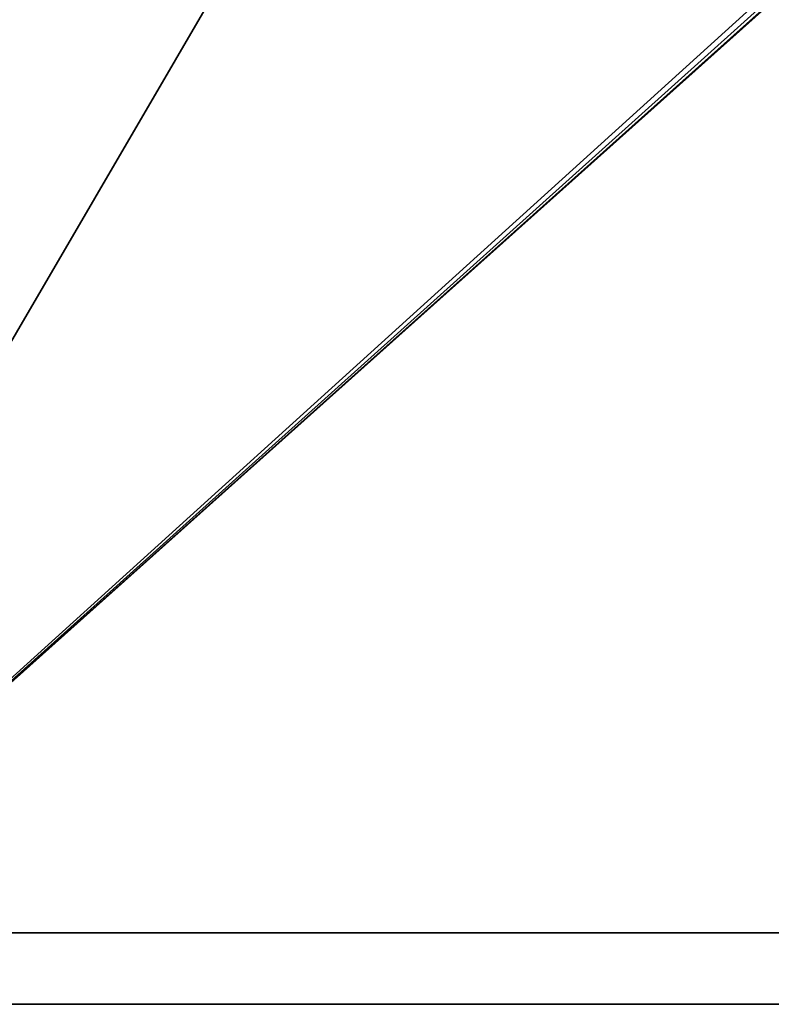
# Model space of a CAD drawing. Header units: millimetres. Extents: x -68 to 68, y 0 to 300.
# Tile 9 of 21: x -43 to -1, y 0 to 55. Entities that reach past the tile are written whole.
import ezdxf

# ---------------------------------------------------------------- set-up
doc = ezdxf.new("R2010")
doc.units = ezdxf.units.MM
doc.header["$LTSCALE"] = 41.718519
for name, color, linetype in [('13', 7, 'CONTINUOUS'), ('22', 7, 'CONTINUOUS'), ('23', 7, 'CONTINUOUS'), ('4', 7, 'CONTINUOUS'), ('5', 7, 'CONTINUOUS'), ('8', 7, 'CONTINUOUS'), ('9', 7, 'CONTINUOUS')]:
    doc.layers.add(name, color=color, linetype=linetype)

msp = doc.modelspace()

# ---------------------------------------------------------------- linework, layer by layer
at = {"layer": '13', "linetype": 'Continuous'}
for points in [[(64, 0, -37.5), (55.773, 107.16, -36.565), (-64, 0, -37.5), (64, 0, -37.5)], [(55.773, 107.16, -36.565), (54.948, 106.533, -36.57), (-64, 0, -37.5), (55.773, 107.16, -36.565)], [(54.948, 106.533, -36.57), (53.989, 106.139, -36.574), (-64, 0, -37.5), (54.948, 106.533, -36.57)], [(53.989, 106.139, -36.574), (52.96, 106.004, -36.575), (-64, 0, -37.5), (53.989, 106.139, -36.574)], [(52.96, 106.004, -36.575), (-52.96, 106.004, -36.575), (-64, 0, -37.5), (52.96, 106.004, -36.575)]]:
    msp.add_3dface(points, dxfattribs=at)
at = {"layer": '22', "linetype": 'Continuous'}
for points in [[(65.5, 0, 40), (-65.5, 0, 40), (64, 0, 37.5), (65.5, 0, 40)], [(64, 0, 37.5), (-65.5, 0, 40), (-64, 0, 37.5), (64, 0, 37.5)], [(-65.5, 0, -40), (65.5, 0, -40), (-64, 0, -37.5), (-65.5, 0, -40)], [(65.5, 0, -40), (64, 0, -37.5), (-64, 0, -37.5), (65.5, 0, -40)]]:
    msp.add_3dface(points, dxfattribs=at)
at = {"layer": '23', "linetype": 'Continuous'}
for points in [[(64, 0, 37.5), (-64, 0, 37.5), (-57.234, 202.478, 35.733), (64, 0, 37.5)], [(-56.597, 201.66, 35.74), (64, 0, 37.5), (-57.234, 202.478, 35.733), (-56.597, 201.66, 35.74)], [(-55.772, 201.033, 35.746), (64, 0, 37.5), (-56.597, 201.66, 35.74), (-55.772, 201.033, 35.746)], [(-54.814, 200.639, 35.749), (64, 0, 37.5), (-55.772, 201.033, 35.746), (-54.814, 200.639, 35.749)], [(-53.785, 200.504, 35.75), (64, 0, 37.5), (-54.814, 200.639, 35.749), (-53.785, 200.504, 35.75)], [(53.785, 200.504, 35.75), (64, 0, 37.5), (-53.785, 200.504, 35.75), (53.785, 200.504, 35.75)]]:
    msp.add_3dface(points, dxfattribs=at)
at = {"layer": '4', "color": 253, "linetype": 'Continuous', "true_color": 0xaab2c4}
for points in [[(45, 0, 24.25), (-63.5, 0, 36), (43.9, 0, 24.105), (45, 0, 24.25)], [(43.9, 0, 24.105), (-63.5, 0, 36), (42.875, 0, 23.681), (43.9, 0, 24.105)], [(42.875, 0, 23.681), (-63.5, 0, 36), (41.995, 0, 23.005), (42.875, 0, 23.681)], [(41.995, 0, 23.005), (-63.5, 0, 36), (41.319, 0, 22.125), (41.995, 0, 23.005)], [(41.319, 0, 22.125), (-63.5, 0, 36), (40.895, 0, 21.1), (41.319, 0, 22.125)], [(40.895, 0, 21.1), (-63.5, 0, 36), (40.75, 0, 20), (40.895, 0, 21.1)], [(-42.875, 0, 23.681), (-63.5, 0, 36), (-43.9, 0, 24.105), (-42.875, 0, 23.681)], [(-63.5, 0, -36), (63.5, 0, -36), (-45, 0, -24.25), (-63.5, 0, -36)], [(63.5, 0, 36), (-63.5, 0, 36), (45, 0, 24.25), (63.5, 0, 36)], [(4.341, 0, 24.62), (-63.5, 0, 36), (0, 0, 25), (4.341, 0, 24.62)], [(-63.5, 0, 36), (4.341, 0, 24.62), (40.75, 0, 20), (-63.5, 0, 36)], [(0, 0, 25), (-63.5, 0, 36), (-4.341, 0, 24.62), (0, 0, 25)], [(-4.341, 0, 24.62), (-63.5, 0, 36), (-8.55, 0, 23.492), (-4.341, 0, 24.62)], [(-8.55, 0, 23.492), (-63.5, 0, 36), (-12.5, 0, 21.651), (-8.55, 0, 23.492)], [(-12.5, 0, 21.651), (-63.5, 0, 36), (-16.07, 0, 19.151), (-12.5, 0, 21.651)], [(-16.07, 0, 19.151), (-63.5, 0, 36), (-19.151, 0, 16.07), (-16.07, 0, 19.151)], [(-19.151, 0, 16.07), (-63.5, 0, 36), (-21.651, 0, 12.5), (-19.151, 0, 16.07)], [(-21.651, 0, 12.5), (-63.5, 0, 36), (-42.875, 0, 23.681), (-21.651, 0, 12.5)], [(-45, 0, -24.25), (63.5, 0, -36), (-43.9, 0, -24.105), (-45, 0, -24.25)], [(-43.9, 0, -15.895), (-42.875, 0, -16.319), (-43.9, 0, 15.895), (-43.9, 0, -15.895)], [(-43.9, 0, 15.895), (-42.875, 0, -16.319), (-42.875, 0, 16.319), (-43.9, 0, 15.895)], [(-43.9, 0, -24.105), (63.5, 0, -36), (-42.875, 0, -23.681), (-43.9, 0, -24.105)], [(-42.875, 0, -16.319), (-41.995, 0, -16.995), (-42.875, 0, 16.319), (-42.875, 0, -16.319)], [(-42.875, 0, 16.319), (-41.995, 0, -16.995), (-41.995, 0, 16.995), (-42.875, 0, 16.319)], [(-41.995, 0, 23.005), (-21.651, 0, 12.5), (-42.875, 0, 23.681), (-41.995, 0, 23.005)], [(-42.875, 0, -23.681), (63.5, 0, -36), (-41.995, 0, -23.005), (-42.875, 0, -23.681)], [(-41.995, 0, -16.995), (-41.319, 0, -17.875), (-41.995, 0, 16.995), (-41.995, 0, -16.995)], [(-41.995, 0, 16.995), (-41.319, 0, -17.875), (-41.319, 0, 17.875), (-41.995, 0, 16.995)], [(-23.492, 0, 8.55), (-21.651, 0, 12.5), (-41.995, 0, 23.005), (-23.492, 0, 8.55)], [(-24.62, 0, 4.341), (-23.492, 0, 8.55), (-41.995, 0, 23.005), (-24.62, 0, 4.341)], [(-41.319, 0, 22.125), (-24.62, 0, 4.341), (-41.995, 0, 23.005), (-41.319, 0, 22.125)], [(-41.995, 0, -23.005), (63.5, 0, -36), (-41.319, 0, -22.125), (-41.995, 0, -23.005)], [(-41.319, 0, -17.875), (-40.895, 0, -18.9), (-41.319, 0, 17.875), (-41.319, 0, -17.875)], [(-41.319, 0, 17.875), (-40.895, 0, -18.9), (-40.895, 0, 18.9), (-41.319, 0, 17.875)], [(-25, 0), (-24.62, 0, 4.341), (-41.319, 0, 22.125), (-25, 0)], [(-40.895, 0, 21.1), (-25, 0), (-41.319, 0, 22.125), (-40.895, 0, 21.1)], [(-41.319, 0, -22.125), (63.5, 0, -36), (-40.895, 0, -21.1), (-41.319, 0, -22.125)], [(-40.75, 0, -20), (-40.75, 0, 20), (-40.895, 0, 18.9), (-40.75, 0, -20)], [(-40.895, 0, -18.9), (-40.75, 0, -20), (-40.895, 0, 18.9), (-40.895, 0, -18.9)], [(-40.75, 0, 20), (-25, 0), (-40.895, 0, 21.1), (-40.75, 0, 20)], [(63.5, 0, -36), (-40.75, 0, -20), (-40.895, 0, -21.1), (63.5, 0, -36)], [(-4.341, 0, -24.62), (-8.55, 0, -23.492), (-40.75, 0, -20), (-4.341, 0, -24.62)], [(-8.55, 0, -23.492), (-12.5, 0, -21.651), (-40.75, 0, -20), (-8.55, 0, -23.492)], [(-24.62, 0, -4.341), (-25, 0), (-40.75, 0, 20), (-24.62, 0, -4.341)], [(-23.492, 0, -8.55), (-24.62, 0, -4.341), (-40.75, 0, 20), (-23.492, 0, -8.55)], [(-21.651, 0, -12.5), (-23.492, 0, -8.55), (-40.75, 0, 20), (-21.651, 0, -12.5)], [(-19.151, 0, -16.07), (-21.651, 0, -12.5), (-40.75, 0, -20), (-19.151, 0, -16.07)], [(-40.75, 0, -20), (-21.651, 0, -12.5), (-40.75, 0, 20), (-40.75, 0, -20)], [(-16.07, 0, -19.151), (-19.151, 0, -16.07), (-40.75, 0, -20), (-16.07, 0, -19.151)], [(-12.5, 0, -21.651), (-16.07, 0, -19.151), (-40.75, 0, -20), (-12.5, 0, -21.651)], [(63.5, 0, -36), (-4.341, 0, -24.62), (-40.75, 0, -20), (63.5, 0, -36)], [(-4.341, 0, -24.62), (63.5, 0, -36), (0, 0, -25), (-4.341, 0, -24.62)]]:
    msp.add_3dface(points, dxfattribs=at)
at = {"layer": '5', "color": 253, "linetype": 'Continuous', "true_color": 0xaab2c4}
for points in [[(40.895, 4, -21.1), (-59.5, 4, -36), (40.75, 4, -20), (40.895, 4, -21.1)], [(41.319, 4, -22.125), (-59.5, 4, -36), (40.895, 4, -21.1), (41.319, 4, -22.125)], [(41.995, 4, -23.005), (-59.5, 4, -36), (41.319, 4, -22.125), (41.995, 4, -23.005)], [(42.875, 4, -23.681), (-59.5, 4, -36), (41.995, 4, -23.005), (42.875, 4, -23.681)], [(43.9, 4, -24.105), (-59.5, 4, -36), (42.875, 4, -23.681), (43.9, 4, -24.105)], [(45, 4, -24.25), (-59.5, 4, -36), (43.9, 4, -24.105), (45, 4, -24.25)], [(4.341, 4, -24.62), (-59.5, 4, -36), (0, 4, -25), (4.341, 4, -24.62)], [(-59.5, 4, -36), (4.341, 4, -24.62), (40.75, 4, -20), (-59.5, 4, -36)], [(0, 4, -25), (-59.5, 4, -36), (-4.341, 4, -24.62), (0, 4, -25)], [(-4.341, 4, -24.62), (-59.5, 4, -36), (-8.55, 4, -23.492), (-4.341, 4, -24.62)], [(-8.55, 4, -23.492), (-59.5, 4, -36), (-12.5, 4, -21.651), (-8.55, 4, -23.492)], [(-12.5, 4, -21.651), (-59.5, 4, -36), (-16.07, 4, -19.151), (-12.5, 4, -21.651)], [(-16.07, 4, -19.151), (-59.5, 4, -36), (-19.151, 4, -16.07), (-16.07, 4, -19.151)], [(-19.151, 4, -16.07), (-59.5, 4, -36), (-21.651, 4, -12.5), (-19.151, 4, -16.07)], [(-21.651, 4, -12.5), (-59.5, 4, -36), (-42.875, 4, -23.681), (-21.651, 4, -12.5)], [(-42.875, 4, -23.681), (-59.5, 4, -36), (-43.9, 4, -24.105), (-42.875, 4, -23.681)], [(59.5, 4, -36), (-59.5, 4, -36), (45, 4, -24.25), (59.5, 4, -36)], [(-59.5, 4, 36), (59.5, 4, 36), (-45, 4, 24.25), (-59.5, 4, 36)], [(-45, 4, 24.25), (59.5, 4, 36), (-43.9, 4, 24.105), (-45, 4, 24.25)], [(-43.9, 4, 24.105), (59.5, 4, 36), (-42.875, 4, 23.681), (-43.9, 4, 24.105)], [(-42.875, 4, 16.319), (-43.9, 4, -15.895), (-43.9, 4, 15.895), (-42.875, 4, 16.319)], [(-42.875, 4, -16.319), (-43.9, 4, -15.895), (-42.875, 4, 16.319), (-42.875, 4, -16.319)], [(-41.995, 4, -23.005), (-21.651, 4, -12.5), (-42.875, 4, -23.681), (-41.995, 4, -23.005)], [(-42.875, 4, 23.681), (59.5, 4, 36), (-41.995, 4, 23.005), (-42.875, 4, 23.681)], [(-41.995, 4, 16.995), (-42.875, 4, -16.319), (-42.875, 4, 16.319), (-41.995, 4, 16.995)], [(-41.995, 4, -16.995), (-42.875, 4, -16.319), (-41.995, 4, 16.995), (-41.995, 4, -16.995)], [(-23.492, 4, -8.55), (-21.651, 4, -12.5), (-41.995, 4, -23.005), (-23.492, 4, -8.55)], [(-24.62, 4, -4.341), (-23.492, 4, -8.55), (-41.995, 4, -23.005), (-24.62, 4, -4.341)], [(-41.319, 4, -22.125), (-24.62, 4, -4.341), (-41.995, 4, -23.005), (-41.319, 4, -22.125)], [(-41.995, 4, 23.005), (59.5, 4, 36), (-41.319, 4, 22.125), (-41.995, 4, 23.005)], [(-41.319, 4, 17.875), (-41.995, 4, -16.995), (-41.995, 4, 16.995), (-41.319, 4, 17.875)], [(-41.319, 4, -17.875), (-41.995, 4, -16.995), (-41.319, 4, 17.875), (-41.319, 4, -17.875)], [(-25, 4), (-24.62, 4, -4.341), (-41.319, 4, -22.125), (-25, 4)], [(-40.895, 4, -21.1), (-25, 4), (-41.319, 4, -22.125), (-40.895, 4, -21.1)], [(-41.319, 4, 22.125), (59.5, 4, 36), (-40.895, 4, 21.1), (-41.319, 4, 22.125)], [(-40.895, 4, 18.9), (-41.319, 4, -17.875), (-41.319, 4, 17.875), (-40.895, 4, 18.9)], [(-40.895, 4, -18.9), (-41.319, 4, -17.875), (-40.895, 4, 18.9), (-40.895, 4, -18.9)], [(-40.75, 4, -20), (-25, 4), (-40.895, 4, -21.1), (-40.75, 4, -20)], [(59.5, 4, 36), (-40.75, 4, 20), (-40.895, 4, 21.1), (59.5, 4, 36)], [(-40.75, 4, -20), (-40.895, 4, -18.9), (-40.75, 4, 20), (-40.75, 4, -20)], [(-40.75, 4, 20), (-40.895, 4, -18.9), (-40.895, 4, 18.9), (-40.75, 4, 20)], [(-8.55, 4, 23.492), (-12.5, 4, 21.651), (-40.75, 4, 20), (-8.55, 4, 23.492)], [(-12.5, 4, 21.651), (-16.07, 4, 19.151), (-40.75, 4, 20), (-12.5, 4, 21.651)], [(-16.07, 4, 19.151), (-19.151, 4, 16.07), (-40.75, 4, 20), (-16.07, 4, 19.151)], [(-21.651, 4, 12.5), (-40.75, 4, -20), (-40.75, 4, 20), (-21.651, 4, 12.5)], [(-19.151, 4, 16.07), (-21.651, 4, 12.5), (-40.75, 4, 20), (-19.151, 4, 16.07)], [(-4.341, 4, 24.62), (-8.55, 4, 23.492), (-40.75, 4, 20), (-4.341, 4, 24.62)], [(-24.62, 4, 4.341), (-25, 4), (-40.75, 4, -20), (-24.62, 4, 4.341)], [(-23.492, 4, 8.55), (-24.62, 4, 4.341), (-40.75, 4, -20), (-23.492, 4, 8.55)], [(-21.651, 4, 12.5), (-23.492, 4, 8.55), (-40.75, 4, -20), (-21.651, 4, 12.5)], [(59.5, 4, 36), (-4.341, 4, 24.62), (-40.75, 4, 20), (59.5, 4, 36)], [(-4.341, 4, 24.62), (59.5, 4, 36), (0, 4, 25), (-4.341, 4, 24.62)]]:
    msp.add_3dface(points, dxfattribs=at)
at = {"layer": '8', "linetype": 'Continuous'}
for points in [[(-65.5, 0, -40), (-65.5, 298, -40), (65.5, 0, -40), (-65.5, 0, -40)], [(-65.5, 298, -40), (65.5, 298, -40), (65.5, 0, -40), (-65.5, 298, -40)]]:
    msp.add_3dface(points, dxfattribs=at)
at = {"layer": '9', "linetype": 'Continuous'}
for points in [[(65.5, 0, 40), (53.087, 203.413, 40), (-65.5, 0, 40), (65.5, 0, 40)], [(53.087, 203.413, 40), (-53.087, 203.413, 40), (-65.5, 0, 40), (53.087, 203.413, 40)]]:
    msp.add_3dface(points, dxfattribs=at)

doc.saveas('drawing.dxf')
